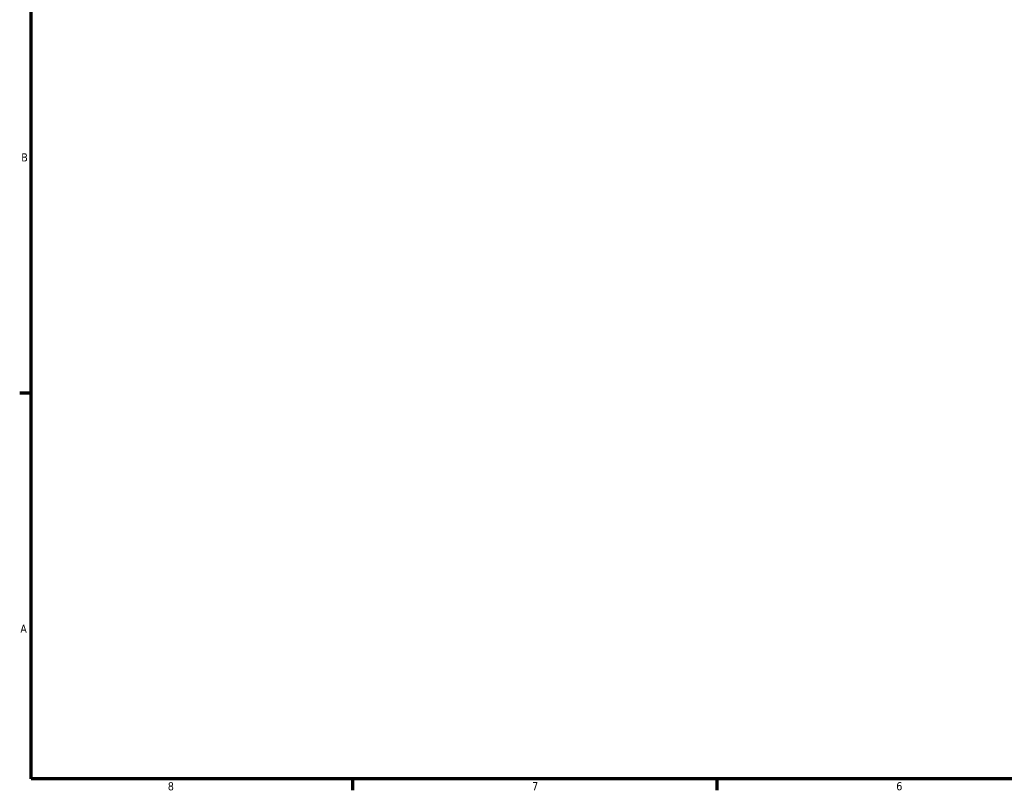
# Model space of a CAD drawing. Header units: inches. Extents: x -0.9 to 49.3, y -1.4 to 48.
# Tile 1 of 9: x 0.4 to 11.9, y 0.9 to 9.9. Entities that reach past the tile are written whole.
import ezdxf

# ---------------------------------------------------------------- set-up
doc = ezdxf.new("R2010")
doc.units = ezdxf.units.IN
doc.header["$MEASUREMENT"] = 0
doc.layers.add('Border (ANSI)', color=7, linetype='Continuous', lineweight=70)
doc.styles.add('Note Text (ANSI)', font='tahoma.ttf')

# ---------------------------------------------------------------- blocks, each defined once
blk = doc.blocks.new('Borders Default Border')
at = {"layer": 'Border (ANSI)'}
for p, q in [((0.5, 5.5), (0.366, 5.5)), ((4.25, 1), (4.25, 0.866)), ((8.5, 1), (8.5, 0.866))]:
    blk.add_line(p, q, dxfattribs=at)
at = {"layer": 'Border (ANSI)', "flags": 128}
blk.add_lwpolyline([(0.5, 1), (0.5, 21), (33.5, 21), (33.5, 1), (0.5, 1)], dxfattribs=at)
at = {"layer": 'Border (ANSI)', "color": 5, "true_color": 0x0000ff, "char_height": 0.0945, "attachment_point": 7, "style": 'Note Text (ANSI)'}
for s, insert in [('B', (0.384, 8.203)), ('A', (0.373, 2.703)), ('8', (2.094, 0.863)), ('7', (6.346, 0.866)), ('6', (10.595, 0.864))]:
    blk.add_mtext(s, dxfattribs=dict(at, insert=insert))

msp = doc.modelspace()

# ---------------------------------------------------------------- block references
msp.add_blockref('Borders Default Border', (0, 0))

doc.saveas('drawing.dxf')
